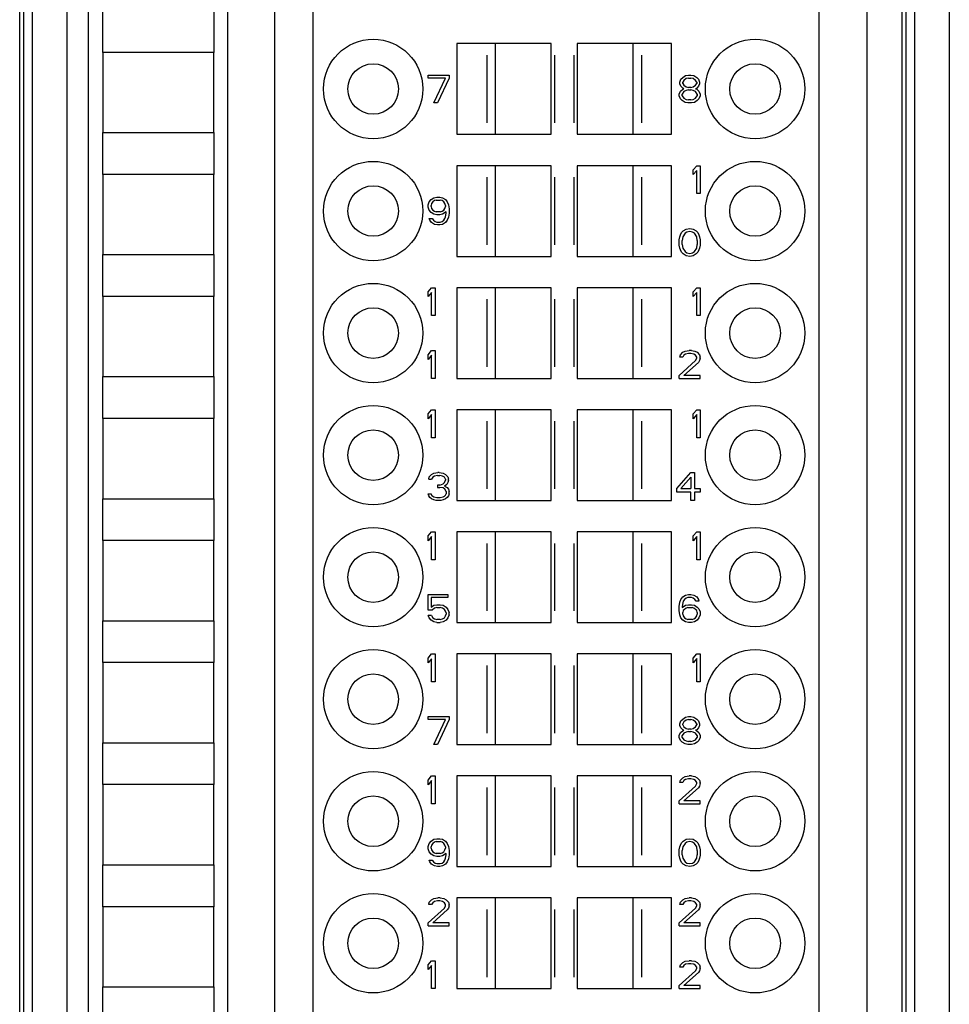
# Model space of a CAD drawing. Header units: millimetres. Extents: x 0 to 594, y 0 to 420.
# Tile 195 of 236: x 460 to 487, y 186 to 214. Entities that reach past the tile are written whole.
import ezdxf

# ---------------------------------------------------------------- set-up
doc = ezdxf.new("R2010")
doc.units = ezdxf.units.MM
doc.header["$LTSCALE"] = 32.67
doc.layers.get('0').update_dxf_attribs({"linetype": 'CONTINUOUS'})
doc.layers.add('INTFCLR_139', color=7, linetype='CONTINUOUS')

msp = doc.modelspace()

# ---------------------------------------------------------------- linework, layer by layer
at = {"color": 9, "linetype": 'CONTINUOUS'}
for p, q in [((461.77194, 237.39672), (461.77194, 147.6325)), ((484.7183, 147.6325), (484.7183, 237.39672)), ((487.07194, 237.39672), (487.07194, 147.6325)), ((460.77209, 236.39676), (460.77209, 148.63246)), ((486.07209, 236.39676), (486.07209, 148.63246))]:
    msp.add_line(p, q, dxfattribs=at)
at = {"color": 7, "linetype": 'CONTINUOUS'}
for p, q in [((460.41826, 148.63252), (460.41826, 236.39673)), ((460.53615, 148.51449), (460.53615, 236.51472)), ((485.71826, 148.63252), (485.71826, 236.39673)), ((485.83615, 148.51449), (485.83615, 236.51472)), ((462.38569, 227.11218), (462.38569, 157.71946)), ((466.38569, 157.74824), (466.38569, 227.07925)), ((467.72849, 224.01461), (467.72849, 161.01461)), ((468.82849, 161.01461), (468.82849, 224.01461)), ((483.32849, 224.01461), (483.32849, 161.01461)), ((462.80582, 212.81461), (462.80582, 214.01461)), ((465.98157, 214.01461), (465.98157, 212.81461)), ((475.65349, 213.06461), (472.95351, 213.06461)), ((472.95351, 213.06461), (472.95351, 210.46461)), ((474.05349, 213.06461), (474.05349, 210.46461)), ((475.65349, 210.46461), (475.65349, 213.06461)), ((479.10348, 213.06461), (476.40349, 213.06461)), ((476.40349, 213.06461), (476.40349, 210.46461)), ((478.00349, 210.46461), (478.00349, 213.06461)), ((479.10348, 210.46461), (479.10348, 213.06461)), ((465.98169, 212.81461), (462.80569, 212.81461)), ((462.80569, 212.81461), (462.80569, 210.51461)), ((465.98169, 210.51461), (465.98169, 212.81461)), ((472.12849, 212.16461), (472.72849, 212.16461)), ((472.12849, 212.0795), (472.12849, 212.16461)), ((472.62849, 212.0795), (472.12849, 212.0795)), ((472.29516, 211.36461), (472.62849, 212.0795)), ((472.72849, 212.0795), (472.39516, 211.36461)), ((472.72849, 212.16461), (472.72849, 212.0795)), ((479.37849, 212.04546), (479.42849, 212.09652)), ((479.42849, 212.09652), (479.51183, 212.14759)), ((479.51183, 212.14759), (479.59516, 212.16461)), ((479.59516, 212.0795), (479.52849, 212.06248)), ((479.59516, 212.16461), (479.66183, 212.16461)), ((479.59516, 212.0795), (479.66183, 212.0795)), ((479.66183, 212.16461), (479.74516, 212.14759)), ((479.72849, 212.06248), (479.66183, 212.0795)), ((479.74516, 212.14759), (479.82849, 212.09652)), ((479.82849, 212.09652), (479.87849, 212.04546)), ((479.34516, 211.96035), (479.37849, 212.04546)), ((479.34516, 211.90929), (479.34516, 211.96035)), ((479.37849, 211.8412), (479.34516, 211.90929)), ((479.42849, 211.79014), (479.37849, 211.8412)), ((479.46183, 212.01142), (479.42849, 211.96035)), ((479.42849, 211.92631), (479.42849, 211.96035)), ((479.42849, 211.92631), (479.46183, 211.87525)), ((479.46183, 211.77312), (479.42849, 211.79014)), ((479.52849, 212.06248), (479.46183, 212.01142)), ((479.46183, 211.87525), (479.52849, 211.82418)), ((479.52849, 211.82418), (479.59516, 211.80716)), ((479.66183, 211.80716), (479.59516, 211.80716)), ((479.66183, 211.80716), (479.72849, 211.82418)), ((479.79516, 212.01142), (479.72849, 212.06248)), ((479.72849, 211.82418), (479.79516, 211.87525)), ((479.82849, 211.96035), (479.79516, 212.01142)), ((479.79516, 211.87525), (479.82849, 211.92631)), ((479.82849, 211.79014), (479.79516, 211.77312)), ((479.82849, 211.96035), (479.82849, 211.92631)), ((479.87849, 211.8412), (479.82849, 211.79014)), ((479.87849, 212.04546), (479.91183, 211.96035)), ((479.91183, 211.90929), (479.87849, 211.8412)), ((479.91183, 211.96035), (479.91183, 211.90929)), ((479.32849, 211.61993), (479.36183, 211.70503)), ((479.32849, 211.56886), (479.32849, 211.61993)), ((479.36183, 211.48376), (479.32849, 211.56886)), ((479.36183, 211.70503), (479.42849, 211.7561)), ((479.46183, 211.68801), (479.41183, 211.61993)), ((479.41183, 211.56886), (479.41183, 211.61993)), ((479.41183, 211.56886), (479.46183, 211.50078)), ((479.42849, 211.7561), (479.46183, 211.77312)), ((479.52849, 211.72206), (479.46183, 211.68801)), ((479.46183, 211.50078), (479.52849, 211.46674)), ((479.59516, 211.73908), (479.52849, 211.72206)), ((479.59516, 211.73908), (479.66183, 211.73908)), ((479.72849, 211.72206), (479.66183, 211.73908)), ((479.79516, 211.68801), (479.72849, 211.72206)), ((479.72849, 211.46674), (479.79516, 211.50078)), ((479.79516, 211.77312), (479.82849, 211.7561)), ((479.84516, 211.61993), (479.79516, 211.68801)), ((479.79516, 211.50078), (479.84516, 211.56886)), ((479.82849, 211.7561), (479.89516, 211.70503)), ((479.84516, 211.61993), (479.84516, 211.56886)), ((479.89516, 211.70503), (479.92849, 211.61993)), ((479.92849, 211.56886), (479.89516, 211.48376)), ((479.92849, 211.61993), (479.92849, 211.56886)), ((472.39516, 211.36461), (472.29516, 211.36461)), ((479.41183, 211.43269), (479.36183, 211.48376)), ((479.49516, 211.38163), (479.41183, 211.43269)), ((479.57849, 211.36461), (479.49516, 211.38163)), ((479.52849, 211.46674), (479.59516, 211.44971)), ((479.67849, 211.36461), (479.57849, 211.36461)), ((479.66183, 211.44971), (479.59516, 211.44971)), ((479.66183, 211.44971), (479.72849, 211.46674)), ((479.76183, 211.38163), (479.67849, 211.36461)), ((479.84516, 211.43269), (479.76183, 211.38163)), ((479.89516, 211.48376), (479.84516, 211.43269)), ((462.80569, 210.51461), (465.98169, 210.51461)), ((462.80582, 209.31461), (462.80582, 210.51461)), ((465.98157, 210.51461), (465.98157, 209.31461)), ((472.95351, 210.46461), (475.65349, 210.46461)), ((476.40349, 210.46461), (479.10348, 210.46461)), ((475.65349, 209.56461), (472.95351, 209.56461)), ((472.95351, 209.56461), (472.95351, 206.96461)), ((474.05349, 209.56461), (474.05349, 206.96461)), ((475.65349, 206.96461), (475.65349, 209.56461)), ((479.10348, 209.56461), (476.40349, 209.56461)), ((476.40349, 209.56461), (476.40349, 206.96461)), ((478.00349, 206.96461), (478.00349, 209.56461)), ((479.10348, 206.96461), (479.10348, 209.56461)), ((479.72849, 209.44546), (479.82849, 209.56461)), ((479.82849, 209.56461), (479.92849, 209.56461)), ((479.92849, 209.56461), (479.92849, 208.76461)), ((465.98169, 209.31461), (462.80569, 209.31461)), ((462.80569, 209.31461), (462.80569, 207.01461)), ((465.98169, 207.01461), (465.98169, 209.31461)), ((479.72849, 209.30929), (479.72849, 209.44546)), ((479.82849, 209.42844), (479.72849, 209.30929)), ((479.82849, 208.76461), (479.82849, 209.42844)), ((479.92849, 208.76461), (479.82849, 208.76461)), ((472.12849, 208.44333), (472.16183, 208.52844)), ((472.12849, 208.37525), (472.12849, 208.44333)), ((472.16183, 208.52844), (472.21183, 208.59652)), ((472.21183, 208.59652), (472.29516, 208.64759)), ((472.22849, 208.47737), (472.21183, 208.42631)), ((472.21183, 208.39227), (472.21183, 208.42631)), ((472.26183, 208.52844), (472.22849, 208.47737)), ((472.31183, 208.56248), (472.26183, 208.52844)), ((472.29516, 208.64759), (472.37849, 208.66461)), ((472.36183, 208.5795), (472.31183, 208.56248)), ((472.36183, 208.5795), (472.47849, 208.5795)), ((472.37849, 208.66461), (472.46183, 208.66461)), ((472.46183, 208.66461), (472.54516, 208.64759)), ((472.52849, 208.56248), (472.47849, 208.5795)), ((472.57849, 208.52844), (472.52849, 208.56248)), ((472.54516, 208.64759), (472.62849, 208.59652)), ((472.61183, 208.47737), (472.57849, 208.52844)), ((472.62849, 208.42631), (472.61183, 208.47737)), ((472.62849, 208.59652), (472.67849, 208.52844)), ((472.62849, 208.42631), (472.62849, 208.39227)), ((472.67849, 208.52844), (472.71183, 208.44333)), ((472.71183, 208.44333), (472.72849, 208.32418)), ((472.16183, 208.29014), (472.12849, 208.37525)), ((472.21183, 208.22206), (472.16183, 208.29014)), ((472.21183, 208.39227), (472.22849, 208.3412)), ((472.29516, 208.17099), (472.21183, 208.22206)), ((472.22849, 208.3412), (472.26183, 208.29014)), ((472.26183, 208.29014), (472.31183, 208.2561)), ((472.37849, 208.15397), (472.29516, 208.17099)), ((472.31183, 208.2561), (472.36183, 208.23908)), ((472.47849, 208.23908), (472.36183, 208.23908)), ((472.46183, 208.15397), (472.37849, 208.15397)), ((472.54516, 208.17099), (472.46183, 208.15397)), ((472.47849, 208.23908), (472.52849, 208.2561)), ((472.52849, 208.2561), (472.57849, 208.29014)), ((472.64516, 208.23908), (472.54516, 208.17099)), ((472.57849, 208.29014), (472.61183, 208.3412)), ((472.61183, 208.3412), (472.62849, 208.39227)), ((472.62849, 208.10291), (472.64516, 208.20503)), ((472.64516, 208.20503), (472.64516, 208.23908)), ((472.72849, 208.20503), (472.71183, 208.08588)), ((472.72849, 208.32418), (472.72849, 208.20503)), ((472.16183, 208.05184), (472.24516, 208.05184)), ((472.17849, 208.00078), (472.16183, 208.05184)), ((472.22849, 207.93269), (472.17849, 208.00078)), ((472.31183, 207.88163), (472.22849, 207.93269)), ((472.24516, 208.05184), (472.27849, 208.00078)), ((472.27849, 208.00078), (472.32849, 207.96674)), ((472.39516, 207.86461), (472.31183, 207.88163)), ((472.32849, 207.96674), (472.37849, 207.94971)), ((472.37849, 207.94971), (472.47849, 207.94971)), ((472.46183, 207.86461), (472.39516, 207.86461)), ((472.54516, 207.88163), (472.46183, 207.86461)), ((472.47849, 207.94971), (472.52849, 207.96674)), ((472.52849, 207.96674), (472.57849, 208.00078)), ((472.62849, 207.93269), (472.54516, 207.88163)), ((472.57849, 208.00078), (472.61183, 208.05184)), ((472.61183, 208.05184), (472.62849, 208.10291)), ((472.67849, 208.00078), (472.62849, 207.93269)), ((472.71183, 208.08588), (472.67849, 208.00078)), ((479.34516, 207.52631), (479.36183, 207.57737)), ((479.36183, 207.57737), (479.39516, 207.64546)), ((479.39516, 207.64546), (479.44516, 207.69652)), ((479.49516, 207.62844), (479.42849, 207.52631)), ((479.44516, 207.69652), (479.52849, 207.74759)), ((479.54516, 207.66248), (479.49516, 207.62844)), ((479.52849, 207.74759), (479.62849, 207.76461)), ((479.62849, 207.6795), (479.54516, 207.66248)), ((479.62849, 207.76461), (479.72849, 207.74759)), ((479.71183, 207.66248), (479.62849, 207.6795)), ((479.76183, 207.62844), (479.71183, 207.66248)), ((479.72849, 207.74759), (479.81183, 207.69652)), ((479.82849, 207.52631), (479.76183, 207.62844)), ((479.81183, 207.69652), (479.86183, 207.64546)), ((479.86183, 207.64546), (479.89516, 207.57737)), ((479.89516, 207.57737), (479.91183, 207.52631)), ((479.32849, 207.4412), (479.34516, 207.52631)), ((479.32849, 207.28801), (479.32849, 207.4412)), ((479.34516, 207.20291), (479.32849, 207.28801)), ((479.42849, 207.52631), (479.41183, 207.42418)), ((479.41183, 207.30503), (479.41183, 207.42418)), ((479.41183, 207.30503), (479.42849, 207.20291)), ((479.84516, 207.42418), (479.82849, 207.52631)), ((479.82849, 207.20291), (479.84516, 207.30503)), ((479.84516, 207.42418), (479.84516, 207.30503)), ((479.91183, 207.52631), (479.92849, 207.4412)), ((479.92849, 207.28801), (479.91183, 207.20291)), ((479.92849, 207.4412), (479.92849, 207.28801)), ((462.80569, 207.01461), (465.98169, 207.01461)), ((462.80582, 205.81461), (462.80582, 207.01461)), ((465.98157, 207.01461), (465.98157, 205.81461)), ((479.36183, 207.15184), (479.34516, 207.20291)), ((479.39516, 207.08376), (479.36183, 207.15184)), ((479.44516, 207.03269), (479.39516, 207.08376)), ((479.42849, 207.20291), (479.49516, 207.10078)), ((479.52849, 206.98163), (479.44516, 207.03269)), ((479.49516, 207.10078), (479.54516, 207.06674)), ((479.62849, 206.96461), (479.52849, 206.98163)), ((479.54516, 207.06674), (479.62849, 207.04971)), ((479.62849, 207.04971), (479.71183, 207.06674)), ((479.72849, 206.98163), (479.62849, 206.96461)), ((479.71183, 207.06674), (479.76183, 207.10078)), ((479.81183, 207.03269), (479.72849, 206.98163)), ((479.76183, 207.10078), (479.82849, 207.20291)), ((479.86183, 207.08376), (479.81183, 207.03269)), ((479.89516, 207.15184), (479.86183, 207.08376)), ((479.91183, 207.20291), (479.89516, 207.15184)), ((472.95351, 206.96461), (475.65349, 206.96461)), ((476.40349, 206.96461), (479.10348, 206.96461)), ((472.12849, 205.94546), (472.22849, 206.06461)), ((472.12849, 205.80929), (472.12849, 205.94546)), ((472.22849, 205.92844), (472.12849, 205.80929)), ((472.22849, 206.06461), (472.32849, 206.06461)), ((472.22849, 205.26461), (472.22849, 205.92844)), ((472.32849, 206.06461), (472.32849, 205.26461)), ((475.65349, 206.06461), (472.95351, 206.06461)), ((472.95351, 206.06461), (472.95351, 203.46461)), ((474.05349, 206.06461), (474.05349, 203.46461)), ((475.65349, 203.46461), (475.65349, 206.06461)), ((479.10348, 206.06461), (476.40349, 206.06461)), ((476.40349, 206.06461), (476.40349, 203.46461)), ((478.00349, 203.46461), (478.00349, 206.06461)), ((479.10348, 203.46461), (479.10348, 206.06461)), ((479.72849, 205.94546), (479.82849, 206.06461)), ((479.72849, 205.80929), (479.72849, 205.94546)), ((479.82849, 205.92844), (479.72849, 205.80929)), ((479.82849, 206.06461), (479.92849, 206.06461)), ((479.82849, 205.26461), (479.82849, 205.92844)), ((479.92849, 206.06461), (479.92849, 205.26461)), ((465.98169, 205.81461), (462.80569, 205.81461)), ((462.80569, 205.81461), (462.80569, 203.51461)), ((465.98169, 203.51461), (465.98169, 205.81461)), ((472.32849, 205.26461), (472.22849, 205.26461)), ((479.92849, 205.26461), (479.82849, 205.26461)), ((472.12849, 204.14546), (472.22849, 204.26461)), ((472.22849, 204.26461), (472.32849, 204.26461)), ((472.32849, 204.26461), (472.32849, 203.46461)), ((479.36183, 204.14546), (479.42849, 204.21354)), ((479.42849, 204.21354), (479.49516, 204.24759)), ((479.51183, 204.16248), (479.46183, 204.12844)), ((479.49516, 204.24759), (479.61183, 204.26461)), ((479.59516, 204.1795), (479.51183, 204.16248)), ((479.66183, 204.1795), (479.59516, 204.1795)), ((479.67849, 204.26461), (479.61183, 204.26461)), ((479.74516, 204.16248), (479.66183, 204.1795)), ((479.67849, 204.26461), (479.77849, 204.24759)), ((479.79516, 204.12844), (479.74516, 204.16248)), ((479.77849, 204.24759), (479.84516, 204.21354)), ((479.84516, 204.21354), (479.91183, 204.14546)), ((472.12849, 204.00929), (472.12849, 204.14546)), ((472.22849, 204.12844), (472.12849, 204.00929)), ((472.22849, 203.46461), (472.22849, 204.12844)), ((479.32849, 203.54971), (479.79516, 203.97525)), ((479.34516, 204.07737), (479.36183, 204.14546)), ((479.42849, 204.07737), (479.34516, 204.07737)), ((479.46183, 204.12844), (479.42849, 204.07737)), ((479.87849, 203.92418), (479.46183, 203.54971)), ((479.82849, 204.07737), (479.79516, 204.12844)), ((479.79516, 203.97525), (479.82849, 204.04333)), ((479.82849, 204.04333), (479.82849, 204.07737)), ((479.91183, 203.97525), (479.87849, 203.92418)), ((479.91183, 204.14546), (479.92849, 204.07737)), ((479.92849, 204.04333), (479.91183, 203.97525)), ((479.92849, 204.04333), (479.92849, 204.07737)), ((462.80569, 203.51461), (465.98169, 203.51461)), ((462.80582, 202.31461), (462.80582, 203.51461)), ((465.98157, 203.51461), (465.98157, 202.31461)), ((472.32849, 203.46461), (472.22849, 203.46461)), ((472.95351, 203.46461), (475.65349, 203.46461)), ((476.40349, 203.46461), (479.10348, 203.46461)), ((479.32849, 203.46461), (479.32849, 203.54971)), ((479.32849, 203.46461), (479.92849, 203.46461)), ((479.92849, 203.54971), (479.46183, 203.54971)), ((479.92849, 203.46461), (479.92849, 203.54971)), ((472.12849, 202.44546), (472.22849, 202.56461)), ((472.22849, 202.56461), (472.32849, 202.56461)), ((472.32849, 202.56461), (472.32849, 201.76461)), ((475.65349, 202.56461), (472.95351, 202.56461)), ((472.95351, 202.56461), (472.95351, 199.96461)), ((474.05349, 202.56461), (474.05349, 199.96461)), ((475.65349, 199.96461), (475.65349, 202.56461)), ((479.10348, 202.56461), (476.40349, 202.56461)), ((476.40349, 202.56461), (476.40349, 199.96461)), ((478.00349, 199.96461), (478.00349, 202.56461)), ((479.10348, 199.96461), (479.10348, 202.56461)), ((479.72849, 202.44546), (479.82849, 202.56461)), ((479.82849, 202.56461), (479.92849, 202.56461)), ((479.92849, 202.56461), (479.92849, 201.76461)), ((465.98169, 202.31461), (462.80569, 202.31461)), ((462.80569, 202.31461), (462.80569, 200.01461)), ((465.98169, 200.01461), (465.98169, 202.31461)), ((472.12849, 202.30929), (472.12849, 202.44546)), ((472.22849, 202.42844), (472.12849, 202.30929)), ((472.22849, 201.76461), (472.22849, 202.42844)), ((479.72849, 202.30929), (479.72849, 202.44546)), ((479.82849, 202.42844), (479.72849, 202.30929)), ((479.82849, 201.76461), (479.82849, 202.42844)), ((472.32849, 201.76461), (472.22849, 201.76461)), ((479.92849, 201.76461), (479.82849, 201.76461)), ((472.14516, 200.57737), (472.16183, 200.64546)), ((472.14516, 200.57737), (472.22849, 200.57737)), ((472.16183, 200.64546), (472.22849, 200.71354)), ((472.22849, 200.71354), (472.29516, 200.74759)), ((472.26183, 200.62844), (472.22849, 200.57737)), ((472.31183, 200.66248), (472.26183, 200.62844)), ((472.29516, 200.74759), (472.41183, 200.76461)), ((472.39516, 200.6795), (472.31183, 200.66248)), ((472.39516, 200.6795), (472.46183, 200.6795)), ((472.44516, 200.76461), (472.41183, 200.76461)), ((472.44516, 200.76461), (472.56183, 200.74759)), ((472.54516, 200.66248), (472.46183, 200.6795)), ((472.59516, 200.62844), (472.54516, 200.66248)), ((472.56183, 200.74759), (472.62849, 200.71354)), ((472.62849, 200.57737), (472.59516, 200.62844)), ((472.59516, 200.47525), (472.62849, 200.54333)), ((472.62849, 200.71354), (472.69516, 200.64546)), ((472.62849, 200.57737), (472.62849, 200.54333)), ((472.69516, 200.64546), (472.71183, 200.57737)), ((472.71183, 200.54333), (472.69516, 200.47525)), ((472.71183, 200.54333), (472.71183, 200.57737)), ((479.26183, 200.30503), (479.66183, 200.76461)), ((479.66183, 200.62844), (479.37849, 200.30503)), ((479.66183, 200.76461), (479.76183, 200.76461)), ((479.66183, 200.62844), (479.66183, 200.30503)), ((479.76183, 200.76461), (479.76183, 200.30503)), ((472.46183, 200.40716), (472.39516, 200.40716)), ((472.39516, 200.40716), (472.39516, 200.33908)), ((472.39516, 200.33908), (472.46183, 200.33908)), ((472.46183, 200.40716), (472.56183, 200.4412)), ((472.56183, 200.32206), (472.46183, 200.33908)), ((472.56183, 200.4412), (472.59516, 200.47525)), ((472.61183, 200.28801), (472.56183, 200.32206)), ((472.66183, 200.42418), (472.59516, 200.37312)), ((472.59516, 200.37312), (472.67849, 200.33908)), ((472.64516, 200.21993), (472.61183, 200.28801)), ((472.64516, 200.21993), (472.64516, 200.15184)), ((472.69516, 200.47525), (472.66183, 200.42418)), ((472.67849, 200.33908), (472.71183, 200.28801)), ((472.71183, 200.28801), (472.72849, 200.21993)), ((472.72849, 200.15184), (472.72849, 200.21993)), ((479.26183, 200.20291), (479.26183, 200.30503)), ((479.37849, 200.30503), (479.66183, 200.30503)), ((479.76183, 200.30503), (479.92849, 200.30503)), ((479.92849, 200.30503), (479.92849, 200.20291)), ((462.80569, 200.01461), (465.98169, 200.01461)), ((462.80582, 198.81461), (462.80582, 200.01461)), ((465.98157, 200.01461), (465.98157, 198.81461)), ((472.12849, 200.15184), (472.21183, 200.15184)), ((472.14516, 200.10078), (472.12849, 200.15184)), ((472.17849, 200.04971), (472.14516, 200.10078)), ((472.22849, 200.01567), (472.17849, 200.04971)), ((472.21183, 200.15184), (472.22849, 200.1178)), ((472.22849, 200.1178), (472.26183, 200.08376)), ((472.29516, 199.98163), (472.22849, 200.01567)), ((472.26183, 200.08376), (472.29516, 200.06674)), ((472.29516, 200.06674), (472.37849, 200.04971)), ((472.36183, 199.96461), (472.29516, 199.98163)), ((472.49516, 199.96461), (472.36183, 199.96461)), ((472.37849, 200.04971), (472.47849, 200.04971)), ((472.47849, 200.04971), (472.56183, 200.06674)), ((472.56183, 199.98163), (472.49516, 199.96461)), ((472.56183, 200.06674), (472.59516, 200.08376)), ((472.62849, 200.01567), (472.56183, 199.98163)), ((472.59516, 200.08376), (472.62849, 200.1178)), ((472.62849, 200.1178), (472.64516, 200.15184)), ((472.67849, 200.04971), (472.62849, 200.01567)), ((472.71183, 200.10078), (472.67849, 200.04971)), ((472.72849, 200.15184), (472.71183, 200.10078)), ((472.95351, 199.96461), (475.65349, 199.96461)), ((476.40349, 199.96461), (479.10348, 199.96461)), ((479.66183, 200.20291), (479.26183, 200.20291)), ((479.66183, 199.96461), (479.66183, 200.20291)), ((479.76183, 199.96461), (479.66183, 199.96461)), ((479.92849, 200.20291), (479.76183, 200.20291)), ((479.76183, 200.20291), (479.76183, 199.96461)), ((465.98169, 198.81461), (462.80569, 198.81461)), ((462.80569, 198.81461), (462.80569, 196.51461)), ((465.98169, 196.51461), (465.98169, 198.81461)), ((472.12849, 198.94546), (472.22849, 199.06461)), ((472.12849, 198.80929), (472.12849, 198.94546)), ((472.22849, 198.92844), (472.12849, 198.80929)), ((472.22849, 199.06461), (472.32849, 199.06461)), ((472.22849, 198.26461), (472.22849, 198.92844)), ((472.32849, 199.06461), (472.32849, 198.26461)), ((475.65349, 199.06461), (472.95351, 199.06461)), ((472.95351, 199.06461), (472.95351, 196.46461)), ((474.05349, 199.06461), (474.05349, 196.46461)), ((475.65349, 196.46461), (475.65349, 199.06461)), ((479.10348, 199.06461), (476.40349, 199.06461)), ((476.40349, 199.06461), (476.40349, 196.46461)), ((478.00349, 196.46461), (478.00349, 199.06461)), ((479.10348, 196.46461), (479.10348, 199.06461)), ((479.72849, 198.94546), (479.82849, 199.06461)), ((479.72849, 198.80929), (479.72849, 198.94546)), ((479.82849, 198.92844), (479.72849, 198.80929)), ((479.82849, 199.06461), (479.92849, 199.06461)), ((479.82849, 198.26461), (479.82849, 198.92844)), ((479.92849, 199.06461), (479.92849, 198.26461)), ((472.32849, 198.26461), (472.22849, 198.26461)), ((479.92849, 198.26461), (479.82849, 198.26461)), ((472.12849, 197.26461), (472.69516, 197.26461)), ((472.12849, 196.82206), (472.12849, 197.26461)), ((472.69516, 197.1795), (472.21183, 197.1795)), ((472.21183, 197.1795), (472.21183, 196.90716)), ((472.69516, 197.26461), (472.69516, 197.1795)), ((479.34516, 197.04333), (479.37849, 197.12844)), ((479.37849, 197.12844), (479.42849, 197.19652)), ((479.42849, 197.19652), (479.51183, 197.24759)), ((479.47849, 197.12844), (479.44516, 197.07737)), ((479.52849, 197.16248), (479.47849, 197.12844)), ((479.51183, 197.24759), (479.59516, 197.26461)), ((479.57849, 197.1795), (479.52849, 197.16248)), ((479.67849, 197.1795), (479.57849, 197.1795)), ((479.59516, 197.26461), (479.66183, 197.26461)), ((479.66183, 197.26461), (479.74516, 197.24759)), ((479.72849, 197.16248), (479.67849, 197.1795)), ((479.77849, 197.12844), (479.72849, 197.16248)), ((479.74516, 197.24759), (479.82849, 197.19652)), ((479.81183, 197.07737), (479.77849, 197.12844)), ((479.82849, 197.19652), (479.87849, 197.12844)), ((479.87849, 197.12844), (479.89516, 197.07737)), ((472.24516, 196.82206), (472.12849, 196.82206)), ((472.21183, 196.90716), (472.29516, 196.95823)), ((472.31183, 196.87312), (472.24516, 196.82206)), ((472.29516, 196.95823), (472.37849, 196.97525)), ((472.37849, 196.89014), (472.31183, 196.87312)), ((472.37849, 196.97525), (472.47849, 196.97525)), ((472.37849, 196.89014), (472.47849, 196.89014)), ((472.47849, 196.97525), (472.56183, 196.95823)), ((472.54516, 196.87312), (472.47849, 196.89014)), ((472.59516, 196.83908), (472.54516, 196.87312)), ((472.56183, 196.95823), (472.64516, 196.90716)), ((472.62849, 196.78801), (472.59516, 196.83908)), ((472.64516, 196.90716), (472.69516, 196.83908)), ((472.69516, 196.83908), (472.72849, 196.75397)), ((479.32849, 196.92418), (479.34516, 197.04333)), ((479.32849, 196.80503), (479.32849, 196.92418)), ((479.42849, 197.02631), (479.41183, 196.92418)), ((479.41183, 196.89014), (479.51183, 196.95823)), ((479.41183, 196.92418), (479.41183, 196.89014)), ((479.44516, 197.07737), (479.42849, 197.02631)), ((479.47849, 196.83908), (479.44516, 196.80503)), ((479.52849, 196.87312), (479.47849, 196.83908)), ((479.51183, 196.95823), (479.59516, 196.97525)), ((479.57849, 196.89014), (479.52849, 196.87312)), ((479.57849, 196.89014), (479.69516, 196.89014)), ((479.59516, 196.97525), (479.67849, 196.97525)), ((479.67849, 196.97525), (479.76183, 196.95823)), ((479.74516, 196.87312), (479.69516, 196.89014)), ((479.79516, 196.83908), (479.74516, 196.87312)), ((479.76183, 196.95823), (479.84516, 196.90716)), ((479.82849, 196.80503), (479.79516, 196.83908)), ((479.89516, 197.07737), (479.81183, 197.07737)), ((479.84516, 196.90716), (479.89516, 196.8561)), ((479.89516, 196.8561), (479.92849, 196.77099)), ((472.22849, 196.66886), (472.12849, 196.66886)), ((472.16183, 196.60078), (472.12849, 196.66886)), ((472.21183, 196.53269), (472.16183, 196.60078)), ((472.22849, 196.66886), (472.26183, 196.60078)), ((472.26183, 196.60078), (472.31183, 196.56674)), ((472.31183, 196.56674), (472.37849, 196.54971)), ((472.47849, 196.54971), (472.37849, 196.54971)), ((472.47849, 196.54971), (472.54516, 196.56674)), ((472.54516, 196.56674), (472.59516, 196.60078)), ((472.59516, 196.60078), (472.62849, 196.65184)), ((472.64516, 196.73695), (472.62849, 196.78801)), ((472.62849, 196.65184), (472.64516, 196.70291)), ((472.64516, 196.73695), (472.64516, 196.70291)), ((472.69516, 196.60078), (472.64516, 196.53269)), ((472.72849, 196.68588), (472.69516, 196.60078)), ((472.72849, 196.68588), (472.72849, 196.75397)), ((479.34516, 196.68588), (479.32849, 196.80503)), ((479.37849, 196.60078), (479.34516, 196.68588)), ((479.42849, 196.53269), (479.37849, 196.60078)), ((479.44516, 196.80503), (479.42849, 196.75397)), ((479.42849, 196.70291), (479.42849, 196.75397)), ((479.42849, 196.70291), (479.44516, 196.65184)), ((479.44516, 196.65184), (479.47849, 196.60078)), ((479.47849, 196.60078), (479.52849, 196.56674)), ((479.52849, 196.56674), (479.57849, 196.54971)), ((479.69516, 196.54971), (479.57849, 196.54971)), ((479.69516, 196.54971), (479.74516, 196.56674)), ((479.74516, 196.56674), (479.79516, 196.60078)), ((479.79516, 196.60078), (479.82849, 196.65184)), ((479.84516, 196.75397), (479.82849, 196.80503)), ((479.82849, 196.65184), (479.84516, 196.70291)), ((479.84516, 196.75397), (479.84516, 196.70291)), ((479.89516, 196.60078), (479.84516, 196.53269)), ((479.92849, 196.68588), (479.89516, 196.60078)), ((479.92849, 196.77099), (479.92849, 196.68588)), ((462.80569, 196.51461), (465.98169, 196.51461)), ((462.80582, 195.31461), (462.80582, 196.51461)), ((465.98157, 196.51461), (465.98157, 195.31461)), ((472.29516, 196.48163), (472.21183, 196.53269)), ((472.37849, 196.46461), (472.29516, 196.48163)), ((472.37849, 196.46461), (472.47849, 196.46461)), ((472.56183, 196.48163), (472.47849, 196.46461)), ((472.64516, 196.53269), (472.56183, 196.48163)), ((472.95351, 196.46461), (475.65349, 196.46461)), ((476.40349, 196.46461), (479.10348, 196.46461)), ((479.51183, 196.48163), (479.42849, 196.53269)), ((479.59516, 196.46461), (479.51183, 196.48163)), ((479.67849, 196.46461), (479.59516, 196.46461)), ((479.76183, 196.48163), (479.67849, 196.46461)), ((479.84516, 196.53269), (479.76183, 196.48163)), ((472.12849, 195.44307), (472.22849, 195.56222)), ((472.12849, 195.3069), (472.12849, 195.44307)), ((472.22849, 195.42605), (472.12849, 195.3069)), ((472.22849, 195.56222), (472.32849, 195.56222)), ((472.22849, 194.76222), (472.22849, 195.42605)), ((472.32849, 195.56222), (472.32849, 194.76222)), ((475.65349, 195.56461), (472.95351, 195.56461)), ((472.95351, 195.56461), (472.95351, 192.96461)), ((474.05349, 195.56461), (474.05349, 192.96461)), ((475.65349, 192.96461), (475.65349, 195.56461)), ((479.10348, 195.56461), (476.40349, 195.56461)), ((476.40349, 195.56461), (476.40349, 192.96461)), ((478.00349, 192.96461), (478.00349, 195.56461)), ((479.10348, 192.96461), (479.10348, 195.56461)), ((479.72849, 195.44546), (479.82849, 195.56461)), ((479.72849, 195.30929), (479.72849, 195.44546)), ((479.82849, 195.42844), (479.72849, 195.30929)), ((479.82849, 195.56461), (479.92849, 195.56461)), ((479.82849, 194.76461), (479.82849, 195.42844)), ((479.92849, 195.56461), (479.92849, 194.76461)), ((465.98169, 195.31461), (462.80569, 195.31461)), ((462.80569, 195.31461), (462.80569, 193.01461)), ((465.98169, 193.01461), (465.98169, 195.31461)), ((472.32849, 194.76222), (472.22849, 194.76222)), ((479.92849, 194.76461), (479.82849, 194.76461)), ((472.12849, 193.76461), (472.72849, 193.76461)), ((472.12849, 193.6795), (472.12849, 193.76461)), ((472.72849, 193.76461), (472.72849, 193.6795)), ((479.42849, 193.69652), (479.51183, 193.74759)), ((479.51183, 193.74759), (479.59516, 193.76461)), ((479.59516, 193.76461), (479.66183, 193.76461)), ((479.66183, 193.76461), (479.74516, 193.74759)), ((479.74516, 193.74759), (479.82849, 193.69652)), ((472.62849, 193.6795), (472.12849, 193.6795)), ((472.29516, 192.96461), (472.62849, 193.6795)), ((472.72849, 193.6795), (472.39516, 192.96461)), ((479.34516, 193.56035), (479.37849, 193.64546)), ((479.34516, 193.50929), (479.34516, 193.56035)), ((479.37849, 193.4412), (479.34516, 193.50929)), ((479.37849, 193.64546), (479.42849, 193.69652)), ((479.42849, 193.39014), (479.37849, 193.4412)), ((479.46183, 193.61142), (479.42849, 193.56035)), ((479.42849, 193.52631), (479.42849, 193.56035)), ((479.42849, 193.52631), (479.46183, 193.47525)), ((479.52849, 193.66248), (479.46183, 193.61142)), ((479.46183, 193.47525), (479.52849, 193.42418)), ((479.59516, 193.6795), (479.52849, 193.66248)), ((479.59516, 193.6795), (479.66183, 193.6795)), ((479.72849, 193.66248), (479.66183, 193.6795)), ((479.79516, 193.61142), (479.72849, 193.66248)), ((479.72849, 193.42418), (479.79516, 193.47525)), ((479.82849, 193.56035), (479.79516, 193.61142)), ((479.79516, 193.47525), (479.82849, 193.52631)), ((479.82849, 193.69652), (479.87849, 193.64546)), ((479.82849, 193.56035), (479.82849, 193.52631)), ((479.87849, 193.4412), (479.82849, 193.39014)), ((479.87849, 193.64546), (479.91183, 193.56035)), ((479.91183, 193.50929), (479.87849, 193.4412)), ((479.91183, 193.56035), (479.91183, 193.50929)), ((479.32849, 193.21993), (479.36183, 193.30503)), ((479.32849, 193.16886), (479.32849, 193.21993)), ((479.36183, 193.08376), (479.32849, 193.16886)), ((479.36183, 193.30503), (479.42849, 193.3561)), ((479.46183, 193.28801), (479.41183, 193.21993)), ((479.41183, 193.16886), (479.41183, 193.21993)), ((479.41183, 193.16886), (479.46183, 193.10078)), ((479.46183, 193.37312), (479.42849, 193.39014)), ((479.42849, 193.3561), (479.46183, 193.37312)), ((479.52849, 193.32206), (479.46183, 193.28801)), ((479.52849, 193.42418), (479.59516, 193.40716)), ((479.59516, 193.33908), (479.52849, 193.32206)), ((479.66183, 193.40716), (479.59516, 193.40716)), ((479.59516, 193.33908), (479.66183, 193.33908)), ((479.66183, 193.40716), (479.72849, 193.42418)), ((479.72849, 193.32206), (479.66183, 193.33908)), ((479.79516, 193.28801), (479.72849, 193.32206)), ((479.82849, 193.39014), (479.79516, 193.37312)), ((479.79516, 193.37312), (479.82849, 193.3561)), ((479.84516, 193.21993), (479.79516, 193.28801)), ((479.79516, 193.10078), (479.84516, 193.16886)), ((479.82849, 193.3561), (479.89516, 193.30503)), ((479.84516, 193.21993), (479.84516, 193.16886)), ((479.89516, 193.30503), (479.92849, 193.21993)), ((479.92849, 193.16886), (479.89516, 193.08376)), ((479.92849, 193.21993), (479.92849, 193.16886)), ((462.80569, 193.01461), (465.98169, 193.01461)), ((462.80582, 191.81461), (462.80582, 193.01461)), ((465.98157, 193.01461), (465.98157, 191.81461)), ((472.39516, 192.96461), (472.29516, 192.96461)), ((472.95351, 192.96461), (475.65349, 192.96461)), ((476.40349, 192.96461), (479.10348, 192.96461)), ((479.41183, 193.03269), (479.36183, 193.08376)), ((479.49516, 192.98163), (479.41183, 193.03269)), ((479.46183, 193.10078), (479.52849, 193.06674)), ((479.57849, 192.96461), (479.49516, 192.98163)), ((479.52849, 193.06674), (479.59516, 193.04971)), ((479.67849, 192.96461), (479.57849, 192.96461)), ((479.66183, 193.04971), (479.59516, 193.04971)), ((479.66183, 193.04971), (479.72849, 193.06674)), ((479.76183, 192.98163), (479.67849, 192.96461)), ((479.72849, 193.06674), (479.79516, 193.10078)), ((479.84516, 193.03269), (479.76183, 192.98163)), ((479.89516, 193.08376), (479.84516, 193.03269)), ((472.12849, 191.94546), (472.22849, 192.06461)), ((472.22849, 192.06461), (472.32849, 192.06461)), ((472.32849, 192.06461), (472.32849, 191.26461)), ((475.65349, 192.06461), (472.95351, 192.06461)), ((472.95351, 192.06461), (472.95351, 189.46461)), ((474.05349, 192.06461), (474.05349, 189.46461)), ((475.65349, 189.46461), (475.65349, 192.06461)), ((479.10348, 192.06461), (476.40349, 192.06461)), ((476.40349, 192.06461), (476.40349, 189.46461)), ((478.00349, 189.46461), (478.00349, 192.06461)), ((479.10348, 189.46461), (479.10348, 192.06461)), ((479.42849, 192.01354), (479.49516, 192.04759)), ((479.49516, 192.04759), (479.61183, 192.06461)), ((479.67849, 192.06461), (479.61183, 192.06461)), ((479.67849, 192.06461), (479.77849, 192.04759)), ((479.77849, 192.04759), (479.84516, 192.01354)), ((465.98169, 191.81461), (462.80569, 191.81461)), ((462.80569, 191.81461), (462.80569, 189.51461)), ((465.98169, 189.51461), (465.98169, 191.81461)), ((472.12849, 191.80929), (472.12849, 191.94546)), ((472.22849, 191.92844), (472.12849, 191.80929)), ((472.22849, 191.26461), (472.22849, 191.92844)), ((479.32849, 191.34971), (479.79516, 191.77525)), ((479.34516, 191.87737), (479.36183, 191.94546)), ((479.42849, 191.87737), (479.34516, 191.87737)), ((479.36183, 191.94546), (479.42849, 192.01354)), ((479.46183, 191.92844), (479.42849, 191.87737)), ((479.51183, 191.96248), (479.46183, 191.92844)), ((479.59516, 191.9795), (479.51183, 191.96248)), ((479.66183, 191.9795), (479.59516, 191.9795)), ((479.74516, 191.96248), (479.66183, 191.9795)), ((479.79516, 191.92844), (479.74516, 191.96248)), ((479.82849, 191.87737), (479.79516, 191.92844)), ((479.79516, 191.77525), (479.82849, 191.84333)), ((479.82849, 191.84333), (479.82849, 191.87737)), ((479.84516, 192.01354), (479.91183, 191.94546)), ((479.91183, 191.77525), (479.87849, 191.72418)), ((479.91183, 191.94546), (479.92849, 191.87737)), ((479.92849, 191.84333), (479.91183, 191.77525)), ((479.92849, 191.84333), (479.92849, 191.87737)), ((479.87849, 191.72418), (479.46183, 191.34971)), ((472.32849, 191.26461), (472.22849, 191.26461)), ((479.32849, 191.26461), (479.32849, 191.34971)), ((479.32849, 191.26461), (479.92849, 191.26461)), ((479.92849, 191.34971), (479.46183, 191.34971)), ((479.92849, 191.26461), (479.92849, 191.34971)), ((472.12849, 190.04333), (472.16183, 190.12844)), ((472.12849, 189.97525), (472.12849, 190.04333)), ((472.16183, 190.12844), (472.21183, 190.19652)), ((472.21183, 190.19652), (472.29516, 190.24759)), ((472.22849, 190.07737), (472.21183, 190.02631)), ((472.26183, 190.12844), (472.22849, 190.07737)), ((472.31183, 190.16248), (472.26183, 190.12844)), ((472.29516, 190.24759), (472.37849, 190.26461)), ((472.36183, 190.1795), (472.31183, 190.16248)), ((472.36183, 190.1795), (472.47849, 190.1795)), ((472.37849, 190.26461), (472.46183, 190.26461)), ((472.46183, 190.26461), (472.54516, 190.24759)), ((472.52849, 190.16248), (472.47849, 190.1795)), ((472.57849, 190.12844), (472.52849, 190.16248)), ((472.54516, 190.24759), (472.62849, 190.19652)), ((472.61183, 190.07737), (472.57849, 190.12844)), ((472.62849, 190.02631), (472.61183, 190.07737)), ((472.62849, 190.19652), (472.67849, 190.12844)), ((472.67849, 190.12844), (472.71183, 190.04333)), ((472.71183, 190.04333), (472.72849, 189.92418)), ((479.34516, 190.02631), (479.36183, 190.07737)), ((479.36183, 190.07737), (479.39516, 190.14546)), ((479.39516, 190.14546), (479.44516, 190.19652)), ((479.49516, 190.12844), (479.42849, 190.02631)), ((479.44516, 190.19652), (479.52849, 190.24759)), ((479.54516, 190.16248), (479.49516, 190.12844)), ((479.52849, 190.24759), (479.62849, 190.26461)), ((479.62849, 190.1795), (479.54516, 190.16248)), ((479.62849, 190.26461), (479.72849, 190.24759)), ((479.71183, 190.16248), (479.62849, 190.1795)), ((479.76183, 190.12844), (479.71183, 190.16248)), ((479.72849, 190.24759), (479.81183, 190.19652)), ((479.82849, 190.02631), (479.76183, 190.12844)), ((479.81183, 190.19652), (479.86183, 190.14546)), ((479.86183, 190.14546), (479.89516, 190.07737)), ((479.89516, 190.07737), (479.91183, 190.02631)), ((472.16183, 189.89014), (472.12849, 189.97525)), ((472.21183, 189.82206), (472.16183, 189.89014)), ((472.21183, 189.99227), (472.21183, 190.02631)), ((472.21183, 189.99227), (472.22849, 189.9412)), ((472.29516, 189.77099), (472.21183, 189.82206)), ((472.22849, 189.9412), (472.26183, 189.89014)), ((472.26183, 189.89014), (472.31183, 189.8561)), ((472.37849, 189.75397), (472.29516, 189.77099)), ((472.31183, 189.8561), (472.36183, 189.83908)), ((472.47849, 189.83908), (472.36183, 189.83908)), ((472.54516, 189.77099), (472.46183, 189.75397)), ((472.47849, 189.83908), (472.52849, 189.8561)), ((472.52849, 189.8561), (472.57849, 189.89014)), ((472.64516, 189.83908), (472.54516, 189.77099)), ((472.57849, 189.89014), (472.61183, 189.9412)), ((472.61183, 189.9412), (472.62849, 189.99227)), ((472.62849, 190.02631), (472.62849, 189.99227)), ((472.62849, 189.70291), (472.64516, 189.80503)), ((472.64516, 189.80503), (472.64516, 189.83908)), ((472.72849, 189.80503), (472.71183, 189.68588)), ((472.72849, 189.92418), (472.72849, 189.80503)), ((479.32849, 189.9412), (479.34516, 190.02631)), ((479.32849, 189.78801), (479.32849, 189.9412)), ((479.34516, 189.70291), (479.32849, 189.78801)), ((479.42849, 190.02631), (479.41183, 189.92418)), ((479.41183, 189.80503), (479.41183, 189.92418)), ((479.41183, 189.80503), (479.42849, 189.70291)), ((479.84516, 189.92418), (479.82849, 190.02631)), ((479.82849, 189.70291), (479.84516, 189.80503)), ((479.84516, 189.92418), (479.84516, 189.80503)), ((479.91183, 190.02631), (479.92849, 189.9412)), ((479.92849, 189.78801), (479.91183, 189.70291)), ((479.92849, 189.9412), (479.92849, 189.78801)), ((462.80569, 189.51461), (465.98169, 189.51461)), ((462.80582, 188.31461), (462.80582, 189.51461)), ((465.98157, 189.51461), (465.98157, 188.31461)), ((472.16183, 189.65184), (472.24516, 189.65184)), ((472.17849, 189.60078), (472.16183, 189.65184)), ((472.22849, 189.53269), (472.17849, 189.60078)), ((472.31183, 189.48163), (472.22849, 189.53269)), ((472.24516, 189.65184), (472.27849, 189.60078)), ((472.27849, 189.60078), (472.32849, 189.56674)), ((472.39516, 189.46461), (472.31183, 189.48163)), ((472.32849, 189.56674), (472.37849, 189.54971)), ((472.46183, 189.75397), (472.37849, 189.75397)), ((472.37849, 189.54971), (472.47849, 189.54971)), ((472.54516, 189.48163), (472.46183, 189.46461)), ((472.47849, 189.54971), (472.52849, 189.56674)), ((472.52849, 189.56674), (472.57849, 189.60078)), ((472.62849, 189.53269), (472.54516, 189.48163)), ((472.57849, 189.60078), (472.61183, 189.65184)), ((472.61183, 189.65184), (472.62849, 189.70291)), ((472.67849, 189.60078), (472.62849, 189.53269)), ((472.71183, 189.68588), (472.67849, 189.60078)), ((479.36183, 189.65184), (479.34516, 189.70291)), ((479.39516, 189.58376), (479.36183, 189.65184)), ((479.44516, 189.53269), (479.39516, 189.58376)), ((479.42849, 189.70291), (479.49516, 189.60078)), ((479.52849, 189.48163), (479.44516, 189.53269)), ((479.49516, 189.60078), (479.54516, 189.56674)), ((479.62849, 189.46461), (479.52849, 189.48163)), ((479.54516, 189.56674), (479.62849, 189.54971)), ((479.62849, 189.54971), (479.71183, 189.56674)), ((479.72849, 189.48163), (479.62849, 189.46461)), ((479.71183, 189.56674), (479.76183, 189.60078)), ((479.81183, 189.53269), (479.72849, 189.48163)), ((479.76183, 189.60078), (479.82849, 189.70291)), ((479.86183, 189.58376), (479.81183, 189.53269)), ((479.89516, 189.65184), (479.86183, 189.58376)), ((479.91183, 189.70291), (479.89516, 189.65184)), ((472.46183, 189.46461), (472.39516, 189.46461)), ((472.95351, 189.46461), (475.65349, 189.46461)), ((476.40349, 189.46461), (479.10348, 189.46461)), ((472.14516, 188.37737), (472.16183, 188.44546)), ((472.22849, 188.37737), (472.14516, 188.37737)), ((472.16183, 188.44546), (472.22849, 188.51354)), ((472.22849, 188.51354), (472.29516, 188.54759)), ((472.26183, 188.42844), (472.22849, 188.37737)), ((472.31183, 188.46248), (472.26183, 188.42844)), ((472.29516, 188.54759), (472.41183, 188.56461)), ((472.39516, 188.4795), (472.31183, 188.46248)), ((472.46183, 188.4795), (472.39516, 188.4795)), ((472.47849, 188.56461), (472.41183, 188.56461)), ((472.54516, 188.46248), (472.46183, 188.4795)), ((472.47849, 188.56461), (472.57849, 188.54759)), ((472.59516, 188.42844), (472.54516, 188.46248)), ((472.57849, 188.54759), (472.64516, 188.51354)), ((472.62849, 188.37737), (472.59516, 188.42844)), ((472.62849, 188.34333), (472.62849, 188.37737)), ((472.64516, 188.51354), (472.71183, 188.44546)), ((472.71183, 188.44546), (472.72849, 188.37737)), ((472.72849, 188.34333), (472.72849, 188.37737)), ((475.65349, 188.56461), (472.95351, 188.56461)), ((472.95351, 188.56461), (472.95351, 185.96461)), ((474.05349, 188.56461), (474.05349, 185.96461)), ((475.65349, 185.96461), (475.65349, 188.56461)), ((479.10348, 188.56461), (476.40349, 188.56461)), ((476.40349, 188.56461), (476.40349, 185.96461)), ((478.00349, 185.96461), (478.00349, 188.56461)), ((479.10348, 185.96461), (479.10348, 188.56461)), ((479.34516, 188.37737), (479.36183, 188.44546)), ((479.42849, 188.37737), (479.34516, 188.37737)), ((479.36183, 188.44546), (479.42849, 188.51354)), ((479.42849, 188.51354), (479.49516, 188.54759)), ((479.46183, 188.42844), (479.42849, 188.37737)), ((479.51183, 188.46248), (479.46183, 188.42844)), ((479.49516, 188.54759), (479.61183, 188.56461)), ((479.59516, 188.4795), (479.51183, 188.46248)), ((479.66183, 188.4795), (479.59516, 188.4795)), ((479.67849, 188.56461), (479.61183, 188.56461)), ((479.74516, 188.46248), (479.66183, 188.4795)), ((479.67849, 188.56461), (479.77849, 188.54759)), ((479.79516, 188.42844), (479.74516, 188.46248)), ((479.77849, 188.54759), (479.84516, 188.51354)), ((479.82849, 188.37737), (479.79516, 188.42844)), ((479.82849, 188.34333), (479.82849, 188.37737)), ((479.84516, 188.51354), (479.91183, 188.44546)), ((479.91183, 188.44546), (479.92849, 188.37737)), ((479.92849, 188.34333), (479.92849, 188.37737)), ((465.98169, 188.31461), (462.80569, 188.31461)), ((462.80569, 188.31461), (462.80569, 186.01461)), ((465.98169, 186.01461), (465.98169, 188.31461)), ((472.12849, 187.84971), (472.59516, 188.27525)), ((472.67849, 188.22418), (472.26183, 187.84971)), ((472.59516, 188.27525), (472.62849, 188.34333)), ((472.71183, 188.27525), (472.67849, 188.22418)), ((472.72849, 188.34333), (472.71183, 188.27525)), ((479.32849, 187.84971), (479.79516, 188.27525)), ((479.87849, 188.22418), (479.46183, 187.84971)), ((479.79516, 188.27525), (479.82849, 188.34333)), ((479.91183, 188.27525), (479.87849, 188.22418)), ((479.92849, 188.34333), (479.91183, 188.27525)), ((472.12849, 187.76461), (472.12849, 187.84971)), ((472.72849, 187.84971), (472.26183, 187.84971)), ((472.72849, 187.76461), (472.72849, 187.84971)), ((479.32849, 187.76461), (479.32849, 187.84971)), ((479.92849, 187.84971), (479.46183, 187.84971)), ((479.92849, 187.76461), (479.92849, 187.84971)), ((472.12849, 187.76461), (472.72849, 187.76461)), ((479.32849, 187.76461), (479.92849, 187.76461)), ((472.12849, 186.64546), (472.22849, 186.76461)), ((472.22849, 186.76461), (472.32849, 186.76461)), ((472.32849, 186.76461), (472.32849, 185.96461)), ((479.36183, 186.64546), (479.42849, 186.71354)), ((479.42849, 186.71354), (479.49516, 186.74759)), ((479.51183, 186.66248), (479.46183, 186.62844)), ((479.49516, 186.74759), (479.61183, 186.76461)), ((479.59516, 186.6795), (479.51183, 186.66248)), ((479.66183, 186.6795), (479.59516, 186.6795)), ((479.67849, 186.76461), (479.61183, 186.76461)), ((479.74516, 186.66248), (479.66183, 186.6795)), ((479.67849, 186.76461), (479.77849, 186.74759)), ((479.79516, 186.62844), (479.74516, 186.66248)), ((479.77849, 186.74759), (479.84516, 186.71354)), ((479.84516, 186.71354), (479.91183, 186.64546)), ((472.12849, 186.50929), (472.12849, 186.64546)), ((472.22849, 186.62844), (472.12849, 186.50929)), ((472.22849, 185.96461), (472.22849, 186.62844)), ((479.32849, 186.04971), (479.79516, 186.47525)), ((479.34516, 186.57737), (479.36183, 186.64546)), ((479.42849, 186.57737), (479.34516, 186.57737)), ((479.46183, 186.62844), (479.42849, 186.57737)), ((479.87849, 186.42418), (479.46183, 186.04971)), ((479.82849, 186.57737), (479.79516, 186.62844)), ((479.79516, 186.47525), (479.82849, 186.54333)), ((479.82849, 186.54333), (479.82849, 186.57737)), ((479.91183, 186.47525), (479.87849, 186.42418)), ((479.91183, 186.64546), (479.92849, 186.57737)), ((479.92849, 186.54333), (479.91183, 186.47525)), ((479.92849, 186.54333), (479.92849, 186.57737)), ((462.80569, 186.01461), (465.98169, 186.01461)), ((462.80582, 184.81461), (462.80582, 186.01461)), ((465.98157, 186.01461), (465.98157, 184.81461)), ((472.32849, 185.96461), (472.22849, 185.96461)), ((472.95351, 185.96461), (475.65349, 185.96461)), ((476.40349, 185.96461), (479.10348, 185.96461)), ((479.32849, 185.96461), (479.32849, 186.04971)), ((479.32849, 185.96461), (479.92849, 185.96461)), ((479.92849, 186.04971), (479.46183, 186.04971)), ((479.92849, 185.96461), (479.92849, 186.04971))]:
    msp.add_line(p, q, dxfattribs=at)
for centre, radius in [((470.55349, 211.76461), 1.425), ((481.50349, 211.76461), 1.425), ((470.55349, 211.76461), 0.725), ((481.50349, 211.76461), 0.725), ((470.55349, 208.26461), 1.425), ((481.50349, 208.26461), 1.425), ((470.55349, 208.26461), 0.725), ((481.50349, 208.26461), 0.725), ((470.55349, 204.76461), 1.425), ((481.50349, 204.76461), 1.425), ((470.55349, 204.76461), 0.725), ((481.50349, 204.76461), 0.725), ((470.55349, 201.26461), 1.425), ((481.50349, 201.26461), 1.425), ((470.55349, 201.26461), 0.725), ((481.50349, 201.26461), 0.725), ((470.55349, 197.76461), 1.425), ((481.50349, 197.76461), 1.425), ((470.55349, 197.76461), 0.725), ((481.50349, 197.76461), 0.725), ((470.55349, 194.26461), 1.425), ((481.50349, 194.26461), 1.425), ((470.55349, 194.26461), 0.725), ((481.50349, 194.26461), 0.725), ((470.55349, 190.76461), 1.425), ((481.50349, 190.76461), 1.425), ((470.55349, 190.76461), 0.725), ((481.50349, 190.76461), 0.725), ((470.55349, 187.26461), 1.425), ((481.50349, 187.26461), 1.425), ((470.55349, 187.26461), 0.725), ((481.50349, 187.26461), 0.725)]:
    msp.add_circle(centre, radius, dxfattribs=at)
at = {"layer": 'INTFCLR_139', "color": 7, "linetype": 'CONTINUOUS'}
for p, q in [((473.80849, 212.73422), (473.80849, 210.79499)), ((473.80949, 212.73303), (473.80949, 210.79619)), ((475.74749, 212.73303), (475.74749, 210.79619)), ((475.74849, 212.73422), (475.74849, 210.79499)), ((476.30849, 212.73422), (476.30849, 210.79499)), ((476.30949, 212.73303), (476.30949, 210.79619)), ((478.24749, 212.73303), (478.24749, 210.79619)), ((478.24849, 212.73422), (478.24849, 210.79499)), ((473.80849, 209.23422), (473.80849, 207.29499)), ((473.80949, 209.23303), (473.80949, 207.29619)), ((475.74749, 209.23303), (475.74749, 207.29619)), ((475.74849, 209.23422), (475.74849, 207.29499)), ((476.30849, 209.23422), (476.30849, 207.29499)), ((476.30949, 209.23303), (476.30949, 207.29619)), ((478.24749, 209.23303), (478.24749, 207.29619)), ((478.24849, 209.23422), (478.24849, 207.29499)), ((473.80849, 205.73422), (473.80849, 203.79499)), ((473.80949, 205.73303), (473.80949, 203.79619)), ((475.74749, 205.73303), (475.74749, 203.79619)), ((475.74849, 205.73422), (475.74849, 203.79499)), ((476.30849, 205.73422), (476.30849, 203.79499)), ((476.30949, 205.73303), (476.30949, 203.79619)), ((478.24749, 205.73303), (478.24749, 203.79619)), ((478.24849, 205.73422), (478.24849, 203.79499)), ((473.80849, 202.23422), (473.80849, 200.29499)), ((473.80949, 202.23303), (473.80949, 200.29619)), ((475.74749, 202.23303), (475.74749, 200.29619)), ((475.74849, 202.23422), (475.74849, 200.29499)), ((476.30849, 202.23422), (476.30849, 200.29499)), ((476.30949, 202.23303), (476.30949, 200.29619)), ((478.24749, 202.23303), (478.24749, 200.29619)), ((478.24849, 202.23422), (478.24849, 200.29499)), ((473.80849, 198.73422), (473.80849, 196.79499)), ((473.80949, 198.73303), (473.80949, 196.79619)), ((475.74749, 198.73303), (475.74749, 196.79619)), ((475.74849, 198.73422), (475.74849, 196.79499)), ((476.30849, 198.73422), (476.30849, 196.79499)), ((476.30949, 198.73303), (476.30949, 196.79619)), ((478.24749, 198.73303), (478.24749, 196.79619)), ((478.24849, 198.73422), (478.24849, 196.79499)), ((473.80849, 195.23422), (473.80849, 193.29499)), ((473.80949, 195.23303), (473.80949, 193.29619)), ((475.74749, 195.23303), (475.74749, 193.29619)), ((475.74849, 195.23422), (475.74849, 193.29499)), ((476.30849, 195.23422), (476.30849, 193.29499)), ((476.30949, 195.23303), (476.30949, 193.29619)), ((478.24749, 195.23303), (478.24749, 193.29619)), ((478.24849, 195.23422), (478.24849, 193.29499)), ((473.80849, 191.73422), (473.80849, 189.79499)), ((473.80949, 191.73303), (473.80949, 189.79619)), ((475.74749, 191.73303), (475.74749, 189.79619)), ((475.74849, 191.73422), (475.74849, 189.79499)), ((476.30849, 191.73422), (476.30849, 189.79499)), ((476.30949, 191.73303), (476.30949, 189.79619)), ((478.24749, 191.73303), (478.24749, 189.79619)), ((478.24849, 191.73422), (478.24849, 189.79499)), ((473.80849, 188.23422), (473.80849, 186.29499)), ((473.80949, 188.23303), (473.80949, 186.29619)), ((475.74749, 188.23303), (475.74749, 186.29619)), ((475.74849, 188.23422), (475.74849, 186.29499)), ((476.30849, 188.23422), (476.30849, 186.29499)), ((476.30949, 188.23303), (476.30949, 186.29619)), ((478.24749, 188.23303), (478.24749, 186.29619)), ((478.24849, 188.23422), (478.24849, 186.29499))]:
    msp.add_line(p, q, dxfattribs=at)

doc.saveas('drawing.dxf')
